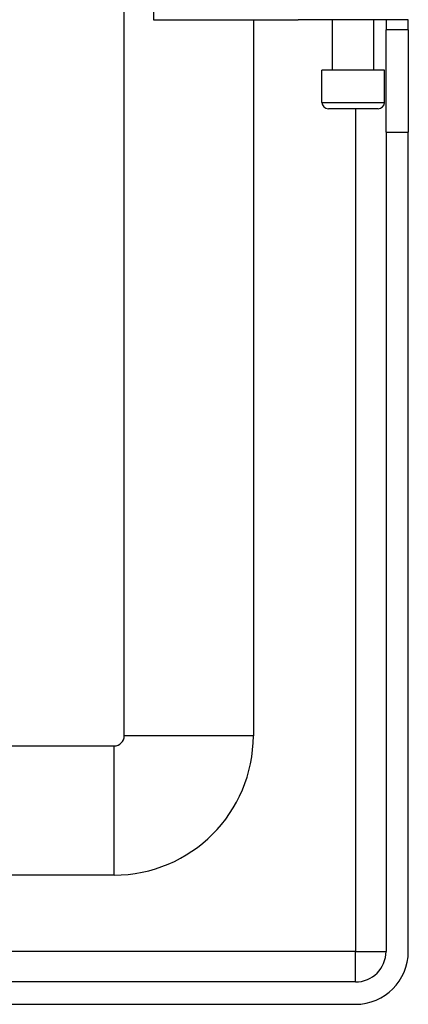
# Model space of a CAD drawing. Header units: inches. Extents: x 4 to 149, y 7 to 82.
# Tile 58 of 188: x 26.63 to 27.82, y 12.77 to 15.77. Entities that reach past the tile are written whole.
import ezdxf

# ---------------------------------------------------------------- set-up
doc = ezdxf.new("R2010")
doc.units = ezdxf.units.IN
doc.header["$MEASUREMENT"] = 0
doc.layers.add('Visible Edges(ANSI)', color=7, linetype='Continuous', lineweight=25)
doc.layers.add('Visible Tangent Edges(ANSI)', color=7, linetype='Continuous', lineweight=25)

msp = doc.modelspace()

# ---------------------------------------------------------------- linework, layer by layer
at = {"layer": 'Visible Edges(ANSI)'}
for p, q in [((26.9534, 13.5888), (26.9534, 16.5845)), ((27.0427, 15.7704), (27.2622, 15.7704)), ((27.2622, 15.7704), (27.4116, 15.7704)), ((27.3471, 15.7704), (27.3471, 13.5888)), ((27.4116, 15.7704), (27.484, 15.7704)), ((27.8194, 15.7704), (27.484, 15.7704)), ((27.5886, 15.6169), (27.5886, 15.7704)), ((27.7145, 15.6169), (27.7145, 15.7704)), ((27.7515, 15.7704), (27.7515, 15.7394)), ((27.8195, 15.7394), (27.8195, 15.7704)), ((27.8195, 15.7394), (27.7515, 15.7394)), ((27.7515, 15.4274), (27.7515, 15.7394)), ((27.8195, 15.7394), (27.8195, 15.4274)), ((27.747, 15.6169), (27.5561, 15.6169)), ((27.5561, 15.5185), (27.5561, 15.6169)), ((27.747, 15.5185), (27.747, 15.6169)), ((27.7273, 15.4988), (27.5758, 15.4988)), ((27.7515, 15.4274), (27.7515, 12.9314)), ((27.8195, 12.9314), (27.8195, 15.4274)), ((4.7783, 13.5578), (26.9224, 13.5578)), ((26.9224, 13.1641), (4.7783, 13.1641)), ((27.6585, 12.8384), (4.0625, 12.8384)), ((4.0625, 12.7704), (27.6585, 12.7704))]:
    msp.add_line(p, q, dxfattribs=at)
for centre, radius, start, end in [((27.5758, 15.5185), 0.0197, 180, 270), ((27.7273, 15.5185), 0.0197, 270, 0), ((26.9224, 13.5888), 0.031, 270, 0), ((26.9224, 13.5888), 0.4247, 270, 0), ((27.6585, 12.9314), 0.093, 270, 0), ((27.6585, 12.9314), 0.161, 270, 0)]:
    msp.add_arc(centre, radius, start, end, dxfattribs=at)
at = {"layer": 'Visible Tangent Edges(ANSI)'}
for p, q in [((27.0427, 16.0715), (27.0427, 15.7704)), ((27.5561, 15.5185), (27.747, 15.5185)), ((27.6585, 15.4988), (27.6585, 12.9314)), ((27.7515, 15.4274), (27.8195, 15.4274)), ((27.3471, 13.5888), (26.9534, 13.5888)), ((26.9224, 13.1641), (26.9224, 13.5578)), ((27.6585, 12.9314), (4.0625, 12.9314)), ((27.6585, 12.8384), (27.6585, 12.9314)), ((27.6585, 12.9314), (27.7515, 12.9314))]:
    msp.add_line(p, q, dxfattribs=at)

doc.saveas('drawing.dxf')
